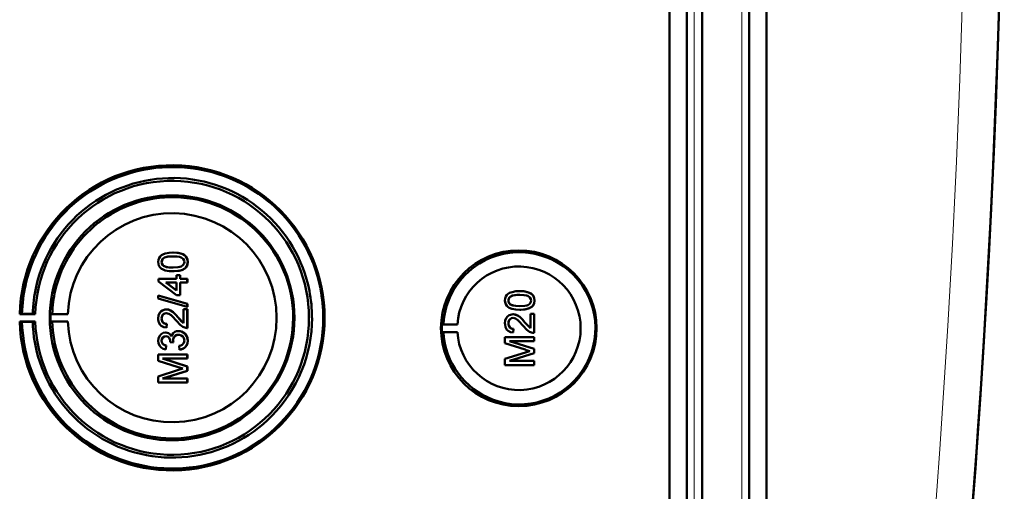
# Model space of a CAD drawing. Extents: x -1768 to 2122, y -1729 to 686.
# Tile 37 of 71: x 637 to 768, y -1353 to -1290. Entities that reach past the tile are written whole.
import ezdxf

# ---------------------------------------------------------------- set-up
doc = ezdxf.new("R2010")
doc.units = 0

msp = doc.modelspace()

# ---------------------------------------------------------------- linework, layer by layer
at = {"color": 7, "lineweight": 50}
for p, q in [((723.27, -1417.56), (723.27, -1069.52)), ((725.57, -1069.51), (725.57, -1417.57)), ((727.57, -1069.51), (727.57, -1417.57)), ((733.81, -1417.57), (733.81, -1069.51)), ((736.1, -1417.54), (736.1, -1069.53)), ((727.56, -1084.5), (727.56, -1397.3)), ((657.54, -1320.94), (657.55, -1320.94)), ((656.04, -1322.18), (656.04, -1322.18)), ((659.49, -1322.17), (659.5, -1322.17)), ((656.3, -1322.69), (656.31, -1322.69)), ((657.54, -1323.41), (657.55, -1323.41)), ((659.12, -1323.03), (659.13, -1323.03)), ((655.64, -1324.39), (658.01, -1324.39)), ((655.64, -1324.74), (655.64, -1324.39)), ((658.01, -1326.57), (655.64, -1324.74)), ((656.62, -1324.89), (658.01, -1325.96)), ((658.01, -1324.89), (656.62, -1324.89)), ((656.63, -1324.89), (658.02, -1325.96)), ((658.01, -1323.9), (658.51, -1323.9)), ((658.01, -1324.39), (658.01, -1323.9)), ((658.01, -1325.96), (658.01, -1324.89)), ((658.51, -1323.9), (658.51, -1324.39)), ((658.51, -1323.9), (658.51, -1324.39)), ((658.51, -1323.9), (658.51, -1323.9)), ((658.51, -1324.39), (659.44, -1324.39)), ((658.51, -1324.89), (658.51, -1326.57)), ((658.51, -1324.89), (658.51, -1326.57)), ((659.44, -1324.89), (658.51, -1324.89)), ((659.44, -1324.39), (659.44, -1324.89)), ((659.44, -1324.39), (659.45, -1324.39)), ((659.44, -1324.89), (659.45, -1324.89)), ((659.45, -1324.39), (659.45, -1324.89)), ((703.44, -1326.03), (703.44, -1326.03)), ((655.59, -1326.6), (659.44, -1327.69)), ((655.59, -1327.01), (655.59, -1326.6)), ((655.59, -1326.6), (655.6, -1326.6)), ((659.44, -1328.1), (655.59, -1327.01)), ((655.6, -1326.6), (659.45, -1327.69)), ((658.51, -1326.57), (658.01, -1326.57)), ((658.51, -1326.57), (658.51, -1326.57)), ((659.44, -1327.69), (659.44, -1328.1)), ((659.44, -1327.69), (659.45, -1327.69)), ((659.45, -1327.69), (659.45, -1328.1)), ((701.93, -1327.27), (701.94, -1327.27)), ((702.19, -1327.78), (702.2, -1327.78)), ((705.38, -1327.26), (705.39, -1327.26)), ((637.56, -1329.01), (637.26, -1329.06)), ((637.26, -1329.06), (639.32, -1329.06)), ((638.99, -1329.03), (637.56, -1329.01)), ((639.32, -1329.06), (638.99, -1329.03)), ((641.56, -1329.02), (641.35, -1329.06)), ((641.35, -1329.06), (643.63, -1329.06)), ((643.63, -1329.06), (641.56, -1329.02)), ((656.66, -1328.44), (656.66, -1328.44)), ((658.95, -1330.28), (658.95, -1328.4)), ((658.95, -1328.4), (659.44, -1328.4)), ((659.44, -1328.1), (659.45, -1328.1)), ((659.44, -1328.4), (659.44, -1330.91)), ((659.44, -1328.4), (659.45, -1328.4)), ((659.45, -1328.4), (659.45, -1330.91)), ((702.55, -1329.09), (702.55, -1329.09)), ((703.44, -1328.5), (703.44, -1328.5)), ((704.84, -1329.04), (705.34, -1329.04)), ((704.84, -1330.93), (704.84, -1329.04)), ((705.01, -1328.12), (705.02, -1328.12)), ((705.34, -1329.04), (705.34, -1331.56)), ((705.34, -1329.04), (705.34, -1331.56)), ((705.34, -1329.04), (705.34, -1329.04)), ((637.26, -1330.06), (637.56, -1330.1)), ((639.32, -1330.06), (637.26, -1330.06)), ((637.56, -1330.1), (638.99, -1330.08)), ((638.99, -1330.08), (639.32, -1330.06)), ((641.56, -1330.09), (641.35, -1330.06)), ((641.35, -1330.06), (643.63, -1330.06)), ((643.63, -1330.06), (641.56, -1330.09)), ((656.04, -1329.64), (656.04, -1329.64)), ((656.73, -1330.37), (656.68, -1330.86)), ((656.74, -1330.37), (656.69, -1330.86)), ((656.73, -1330.37), (656.74, -1330.37)), ((658.24, -1329.51), (658.95, -1330.27)), ((658.24, -1329.51), (658.24, -1329.51)), ((693.14, -1330.44), (693.34, -1330.41)), ((693.34, -1330.41), (695.18, -1330.44)), ((701.93, -1330.29), (701.94, -1330.29)), ((704.13, -1330.16), (704.84, -1330.92)), ((704.13, -1330.16), (704.13, -1330.16)), ((656.57, -1331.51), (656.58, -1331.51)), ((656.68, -1330.86), (656.69, -1330.87)), ((658.28, -1331.31), (658.29, -1331.31)), ((659.44, -1330.91), (659.45, -1330.91)), ((693.14, -1330.44), (695.18, -1330.44)), ((693.14, -1331.44), (693.34, -1331.47)), ((693.14, -1331.44), (695.18, -1331.44)), ((693.34, -1331.47), (695.18, -1331.44)), ((702.62, -1331.02), (702.57, -1331.51)), ((702.57, -1331.51), (702.58, -1331.51)), ((702.63, -1331.02), (702.58, -1331.51)), ((702.62, -1331.02), (702.63, -1331.02)), ((705.34, -1331.56), (705.34, -1331.56)), ((656.04, -1332.59), (656.04, -1332.59)), ((657.17, -1332.79), (657.18, -1332.72)), ((657.62, -1332.84), (657.17, -1332.79)), ((657.56, -1332.53), (657.57, -1332.53)), ((657.62, -1332.84), (657.62, -1332.84)), ((659.49, -1332.58), (659.5, -1332.58)), ((701.48, -1332.1), (705.34, -1332.1)), ((701.48, -1332.91), (701.48, -1332.1)), ((704.14, -1333.77), (701.48, -1332.91)), ((702.08, -1332.65), (705.34, -1333.67)), ((702.08, -1332.65), (705.34, -1333.67)), ((705.34, -1332.65), (702.08, -1332.65)), ((705.34, -1332.1), (705.34, -1332.65)), ((705.34, -1332.1), (705.34, -1332.65)), ((705.34, -1332.1), (705.34, -1332.1)), ((705.34, -1332.65), (705.34, -1332.65)), ((656.63, -1333.24), (656.58, -1333.73)), ((656.58, -1333.73), (656.59, -1333.73)), ((656.64, -1333.24), (656.59, -1333.73)), ((656.63, -1333.24), (656.64, -1333.24)), ((658.41, -1333.78), (658.36, -1333.28)), ((658.41, -1333.78), (658.41, -1333.78)), ((701.48, -1334.99), (704.19, -1334.13)), ((705.34, -1334.24), (702.08, -1335.26)), ((705.34, -1334.24), (702.08, -1335.26)), ((705.34, -1333.67), (705.34, -1334.24)), ((705.34, -1333.67), (705.34, -1334.24)), ((705.34, -1333.67), (705.34, -1333.67)), ((705.34, -1334.24), (705.34, -1334.24)), ((655.59, -1334.42), (659.44, -1334.42)), ((655.59, -1335.23), (655.59, -1334.42)), ((658.25, -1336.08), (655.59, -1335.23)), ((656.18, -1334.96), (659.44, -1335.99)), ((659.44, -1334.96), (656.18, -1334.96)), ((656.19, -1334.96), (659.45, -1335.99)), ((659.44, -1334.42), (659.44, -1334.96)), ((659.44, -1334.42), (659.45, -1334.42)), ((659.44, -1334.96), (659.45, -1334.96)), ((659.45, -1334.42), (659.45, -1334.96)), ((701.48, -1335.81), (701.48, -1334.99)), ((702.08, -1335.26), (705.34, -1335.26)), ((705.34, -1335.26), (705.34, -1335.81)), ((705.34, -1335.26), (705.34, -1335.81)), ((705.34, -1335.26), (705.34, -1335.26)), ((655.59, -1337.31), (658.29, -1336.45)), ((659.44, -1336.56), (656.18, -1337.58)), ((659.45, -1336.56), (656.19, -1337.58)), ((659.44, -1335.99), (659.44, -1336.56)), ((659.44, -1335.99), (659.45, -1335.99)), ((659.44, -1336.56), (659.45, -1336.56)), ((659.45, -1335.99), (659.45, -1336.56)), ((705.34, -1335.81), (701.48, -1335.81)), ((705.34, -1335.81), (705.34, -1335.81)), ((655.59, -1338.13), (655.59, -1337.31)), ((659.44, -1338.13), (655.59, -1338.13)), ((656.18, -1337.58), (659.44, -1337.58)), ((659.44, -1337.58), (659.44, -1338.13)), ((659.44, -1337.58), (659.45, -1337.58)), ((659.44, -1338.13), (659.45, -1338.13)), ((659.45, -1337.58), (659.45, -1338.13))]:
    msp.add_line(p, q, dxfattribs=at)
at = {"color": 7, "lineweight": 18}
for p, q in [((726.53, -1069.51), (726.53, -1417.57)), ((732.85, -1417.57), (732.85, -1069.51))]:
    msp.add_line(p, q, dxfattribs=at)
at = {"color": 7, "lineweight": 50}
for points in [[(655.59, -1322.17), (655.62, -1321.91), (655.7, -1321.66), (655.84, -1321.44), (656.04, -1321.26), (656.19, -1321.18), (656.52, -1321.05), (657.04, -1320.96), (657.54, -1320.94)], [(657.54, -1320.94), (658.07, -1320.96), (658.58, -1321.06), (658.83, -1321.14), (659.06, -1321.27), (659.25, -1321.45), (659.39, -1321.67), (659.47, -1321.92), (659.49, -1322.17)], [(657.55, -1320.94), (658.05, -1320.96), (658.23, -1320.98), (658.72, -1321.1), (659.07, -1321.28), (659.32, -1321.53), (659.47, -1321.86), (659.5, -1322.17)], [(657.54, -1323.41), (657.02, -1323.38), (656.51, -1323.29), (656.14, -1323.14), (656.03, -1323.07), (655.83, -1322.9), (655.69, -1322.67), (655.61, -1322.42), (655.59, -1322.17)], [(657.55, -1321.43), (656.99, -1321.46), (656.62, -1321.52), (656.44, -1321.59), (656.28, -1321.69), (656.15, -1321.83), (656.05, -1322.09), (656.04, -1322.18)], [(657.54, -1321.43), (657.17, -1321.44), (656.86, -1321.47), (656.58, -1321.53), (656.44, -1321.58), (656.18, -1321.77), (656.05, -1322.03), (656.04, -1322.18)], [(656.04, -1322.18), (656.07, -1322.36), (656.22, -1322.61), (656.31, -1322.69)], [(656.04, -1322.18), (656.05, -1322.3), (656.13, -1322.52), (656.3, -1322.69)], [(659.05, -1322.17), (659.02, -1321.99), (658.88, -1321.75), (658.63, -1321.57), (658.42, -1321.51), (658.1, -1321.46), (657.54, -1321.43)], [(657.54, -1322.91), (658.2, -1322.88), (658.47, -1322.82), (658.61, -1322.78), (658.87, -1322.6), (659.02, -1322.36), (659.05, -1322.17)], [(659.49, -1322.17), (659.44, -1322.55), (659.31, -1322.82), (659.12, -1323.03)], [(659.5, -1322.17), (659.45, -1322.55), (659.26, -1322.9), (659.13, -1323.03)], [(656.3, -1322.69), (656.64, -1322.83), (657.02, -1322.89), (657.54, -1322.91)], [(656.31, -1322.69), (656.71, -1322.84), (657.04, -1322.89), (657.55, -1322.91)], [(659.12, -1323.03), (658.84, -1323.2), (658.36, -1323.34), (657.71, -1323.4), (657.54, -1323.41)], [(659.13, -1323.03), (658.7, -1323.25), (658.22, -1323.36), (657.55, -1323.41)], [(701.48, -1327.26), (701.51, -1327), (701.59, -1326.75), (701.73, -1326.53), (701.93, -1326.36), (702.09, -1326.27), (702.42, -1326.15), (702.93, -1326.05), (703.44, -1326.03)], [(703.44, -1326.03), (703.94, -1326.05), (704.12, -1326.07), (704.61, -1326.19), (704.96, -1326.37), (705.21, -1326.62), (705.36, -1326.96), (705.39, -1327.26)], [(703.44, -1326.03), (703.96, -1326.05), (704.47, -1326.15), (704.72, -1326.24), (704.95, -1326.36), (705.14, -1326.54), (705.29, -1326.76), (705.36, -1327.02), (705.38, -1327.26)], [(703.44, -1328.5), (702.91, -1328.47), (702.4, -1328.38), (702.03, -1328.23), (701.92, -1328.16), (701.73, -1327.99), (701.58, -1327.76), (701.51, -1327.51), (701.48, -1327.26)], [(703.43, -1326.52), (703.06, -1326.53), (702.75, -1326.56), (702.47, -1326.62), (702.33, -1326.67), (702.08, -1326.86), (701.94, -1327.12), (701.93, -1327.27)], [(701.93, -1327.27), (701.94, -1327.39), (702.03, -1327.61), (702.19, -1327.78)], [(703.44, -1326.52), (702.88, -1326.55), (702.51, -1326.61), (702.33, -1326.68), (702.17, -1326.78), (702.04, -1326.92), (701.94, -1327.18), (701.94, -1327.27)], [(701.94, -1327.27), (701.96, -1327.45), (702.11, -1327.7), (702.2, -1327.78)], [(702.19, -1327.78), (702.54, -1327.92), (702.91, -1327.98), (703.43, -1328)], [(702.2, -1327.78), (702.6, -1327.93), (702.93, -1327.98), (703.44, -1328)], [(704.94, -1327.26), (704.91, -1327.08), (704.77, -1326.85), (704.52, -1326.66), (704.31, -1326.6), (703.99, -1326.55), (703.43, -1326.52)], [(703.43, -1328), (704.09, -1327.97), (704.36, -1327.92), (704.5, -1327.87), (704.77, -1327.69), (704.91, -1327.45), (704.94, -1327.26)], [(705.38, -1327.26), (705.33, -1327.65), (705.21, -1327.91), (705.01, -1328.12)], [(705.39, -1327.26), (705.34, -1327.64), (705.16, -1327.99), (705.02, -1328.12)], [(655.59, -1329.63), (655.63, -1329.27), (655.76, -1328.94), (655.93, -1328.73), (656.15, -1328.57), (656.48, -1328.46), (656.66, -1328.44)], [(656.67, -1328.94), (656.46, -1328.97), (656.32, -1329.05), (656.18, -1329.18), (656.1, -1329.34), (656.04, -1329.64)], [(656.66, -1328.94), (656.45, -1328.97), (656.27, -1329.08), (656.14, -1329.24), (656.06, -1329.44), (656.04, -1329.64)], [(656.66, -1328.44), (656.95, -1328.48), (657.29, -1328.62), (657.55, -1328.79), (657.96, -1329.19), (658.24, -1329.51)], [(656.66, -1328.44), (656.85, -1328.46), (657.23, -1328.59), (657.56, -1328.8), (657.84, -1329.07), (658.24, -1329.51)], [(658, -1329.97), (657.42, -1329.33), (657.29, -1329.21), (657, -1329.02), (656.66, -1328.94)], [(701.48, -1330.28), (701.52, -1329.92), (701.65, -1329.59), (701.82, -1329.38), (702.04, -1329.22), (702.38, -1329.1), (702.55, -1329.09)], [(702.55, -1329.09), (702.84, -1329.12), (703.18, -1329.26), (703.44, -1329.44), (703.85, -1329.84), (704.13, -1330.16)], [(702.55, -1329.09), (702.74, -1329.11), (703.12, -1329.23), (703.45, -1329.45), (703.74, -1329.72), (704.13, -1330.16)], [(705.02, -1328.12), (704.59, -1328.34), (704.11, -1328.45), (703.44, -1328.5)], [(705.01, -1328.12), (704.73, -1328.29), (704.25, -1328.43), (703.6, -1328.49), (703.44, -1328.5)], [(656.68, -1330.86), (656.32, -1330.79), (656, -1330.61), (655.86, -1330.49), (655.68, -1330.17), (655.6, -1329.81), (655.59, -1329.63)], [(656.04, -1329.64), (656.07, -1329.86), (656.13, -1330.03), (656.3, -1330.24), (656.55, -1330.35), (656.74, -1330.37)], [(656.04, -1329.64), (656.1, -1329.97), (656.22, -1330.17), (656.4, -1330.3), (656.62, -1330.36), (656.73, -1330.37)], [(659.1, -1330.86), (658.84, -1330.75), (658.49, -1330.5), (658, -1329.97)], [(658.24, -1329.51), (658.64, -1330), (658.95, -1330.28)], [(702.57, -1331.51), (702.21, -1331.44), (701.89, -1331.26), (701.75, -1331.13), (701.57, -1330.81), (701.49, -1330.45), (701.48, -1330.28)], [(702.55, -1329.58), (702.34, -1329.62), (702.16, -1329.73), (702.03, -1329.89), (701.95, -1330.08), (701.93, -1330.29)], [(701.93, -1330.29), (701.99, -1330.62), (702.11, -1330.81), (702.29, -1330.95), (702.51, -1331.01), (702.62, -1331.02)], [(702.56, -1329.58), (702.36, -1329.62), (702.21, -1329.7), (702.07, -1329.83), (701.99, -1329.98), (701.94, -1330.29)], [(701.94, -1330.29), (701.96, -1330.51), (702.02, -1330.68), (702.19, -1330.88), (702.44, -1331), (702.63, -1331.02)], [(703.89, -1330.62), (703.31, -1329.98), (703.18, -1329.86), (702.89, -1329.67), (702.55, -1329.58)], [(704.13, -1330.16), (704.53, -1330.64), (704.84, -1330.93)], [(655.59, -1332.6), (655.63, -1332.28), (655.76, -1331.98), (655.97, -1331.72), (656.26, -1331.56), (656.57, -1331.51)], [(656.57, -1331.51), (656.77, -1331.53), (656.95, -1331.6), (657.11, -1331.71), (657.29, -1331.95), (657.34, -1332.03)], [(656.58, -1331.51), (656.77, -1331.53), (656.96, -1331.6), (657.12, -1331.71), (657.25, -1331.86), (657.34, -1332.02)], [(657.34, -1332.03), (657.42, -1331.79), (657.58, -1331.58), (657.79, -1331.42), (658.03, -1331.33), (658.28, -1331.31)], [(658.28, -1331.31), (658.48, -1331.32), (658.85, -1331.45), (659.16, -1331.69), (659.38, -1332.02), (659.48, -1332.39), (659.49, -1332.58)], [(658.29, -1331.31), (658.68, -1331.37), (658.91, -1331.48), (659.12, -1331.64), (659.28, -1331.83), (659.45, -1332.19), (659.5, -1332.58)], [(704.99, -1331.51), (704.73, -1331.39), (704.38, -1331.15), (703.89, -1330.62)], [(656.58, -1333.73), (656.26, -1333.64), (655.98, -1333.47), (655.76, -1333.23), (655.63, -1332.92), (655.59, -1332.6)], [(656.6, -1332), (656.42, -1332.03), (656.2, -1332.16), (656.08, -1332.37), (656.04, -1332.59)], [(656.59, -1332), (656.41, -1332.03), (656.25, -1332.11), (656.09, -1332.33), (656.04, -1332.59)], [(656.04, -1332.59), (656.07, -1332.78), (656.14, -1332.95), (656.27, -1333.09), (656.42, -1333.18), (656.64, -1333.24)], [(656.04, -1332.59), (656.06, -1332.78), (656.2, -1333.03), (656.36, -1333.15), (656.63, -1333.24)], [(657.18, -1332.72), (657.16, -1332.51), (657.03, -1332.22), (656.89, -1332.08), (656.79, -1332.03), (656.59, -1332)], [(658.28, -1331.8), (658.06, -1331.83), (657.85, -1331.94), (657.76, -1332.01), (657.63, -1332.2), (657.57, -1332.42), (657.56, -1332.53)], [(658.29, -1331.8), (658.06, -1331.84), (657.89, -1331.91), (657.69, -1332.11), (657.58, -1332.38), (657.57, -1332.53)], [(659.05, -1332.56), (659.04, -1332.44), (658.97, -1332.21), (658.83, -1332.01), (658.63, -1331.88), (658.4, -1331.81), (658.28, -1331.8)], [(658.36, -1333.28), (658.57, -1333.23), (658.77, -1333.13), (658.99, -1332.88), (659.05, -1332.56)], [(659.5, -1332.58), (659.46, -1332.93), (659.37, -1333.16), (659.23, -1333.37), (658.96, -1333.6), (658.62, -1333.75), (658.41, -1333.78)], [(659.49, -1332.58), (659.45, -1332.94), (659.3, -1333.26), (659.06, -1333.53), (658.91, -1333.63), (658.58, -1333.75), (658.41, -1333.78)]]:
    msp.add_lwpolyline(points, dxfattribs=at)
for centre, radius, start, end in [((-699.21, -1243.54), 1466.77, 351.97557, 8.02443), ((-699.21, -1243.53), 1466.77, 353.02402, 6.97598), ((657.5, -1329.54), 19.93, 50.1361, 128.2004), ((657.46, -1329.55), 18.48, 89.1424, 128.1635), ((657.47, -1329.54), 18.48, 50.1161, 89.1447), ((657.5, -1329.55), 19.95, 128.2036, 167.2203), ((657.5, -1329.55), 15.94, 88.9947, 127.951), ((657.5, -1329.55), 15.95, 359.9892, 88.9827), ((657.49, -1329.55), 19.95, 11.1205, 50.1356), ((657.47, -1329.55), 18.49, 128.1643, 167.1689), ((657.46, -1329.55), 18.49, 11.116, 50.1205), ((657.51, -1329.55), 15.95, 127.9515, 166.8926), ((703.38, -1330.94), 10.06, 44.2296, 121.6614), ((703.39, -1330.94), 10.07, 121.6654, 176.9908), ((703.38, -1330.94), 10.07, 326.8449, 44.2344), ((657.44, -1329.56), 13.82, 182.051, 0.0219), ((657.49, -1329.56), 19.94, 276.3924, 0.0094), ((657.49, -1329.56), 15.95, 315.4977, 0.0019), ((657.46, -1329.56), 18.49, 315.426, 0.0019), ((659.41, -1329.94), 0.972, 251.2031, 271.7229), ((703.39, -1330.94), 10.06, 183.0071, 249.4136), ((705.31, -1330.59), 0.972, 251.2031, 271.7229), ((658.8, -1332.48), 1.24, 182.0275, 197.0123), ((658.81, -1332.48), 1.24, 181.9991, 197.0331), ((712.76, -1307.02), 28.1, 252.1439, 253.4495), ((713.86, -1364.57), 31.94, 106.5638, 107.6251), ((657.47, -1329.56), 18.49, 198.3768, 237.3843), ((657.51, -1329.56), 15.95, 198.6388, 237.5823), ((657.5, -1329.56), 19.94, 198.3281, 237.347), ((666.87, -1309.34), 28.1, 252.1439, 253.4495), ((667.96, -1366.88), 31.94, 106.5638, 107.6251), ((703.38, -1330.95), 10.06, 249.4231, 326.8509), ((657.5, -1329.56), 15.94, 276.5435, 315.4973), ((657.5, -1329.57), 15.94, 237.5832, 276.5411), ((657.46, -1329.57), 18.48, 276.4067, 315.4286), ((657.46, -1329.57), 18.48, 237.382, 276.4107), ((657.5, -1329.57), 19.93, 237.3481, 276.3815)]:
    msp.add_arc(centre, radius, start, end, dxfattribs=at)
at = {"color": 7, "lineweight": 18}
msp.add_arc((-699.12, -1243.54), 1461.81, 353.16554, 6.83446, dxfattribs=at)
at = {"color": 7, "lineweight": 50}
for centre, major_axis, start_param, end_param in [((657.43, -1329.56), (0, 20.18), 1.595577, 7.829201), ((657.43, -1329.56), (0, 18.12), 1.598396, 7.826382), ((657.43, -1329.56), (0, 16.2), 1.570796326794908, 7.853981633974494), ((657.44, -1329.56), (0, 13.83), 4.712389, 7.817815), ((703.31, -1330.94), (0, 10.3), 4.712389, 10.995574), ((703.33, -1330.94), (0, -8.17), 4.773641, 10.934322), ((657.5, -1329.56), (0, 19.95), 1.347646, 1.543386), ((657.45, -1329.56), (0, 18.48), 1.346623, 1.542431), ((657.5, -1329.56), (0, 15.95), 1.341927, 1.537397), ((657.45, -1329.56), (0, 18.5), 4.712389, 4.9064), ((657.5, -1329.56), (0, 19.94), 4.712389, 4.906582), ((657.45, -1329.56), (0, 16.12), 1.539765, 1.601828), ((657.5, -1329.56), (0, 19.95), 1.598207, 1.890813), ((657.45, -1329.56), (0, 18.48), 1.599161, 1.891848), ((657.5, -1329.56), (0, 15.95), 1.604196, 1.896234), ((703.34, -1330.94), (0, 10.21), 1.521815, 1.619778)]:
    msp.add_ellipse(centre, major_axis=major_axis, ratio=0.999657, start_param=start_param, end_param=end_param, dxfattribs=at)

doc.saveas('drawing.dxf')
